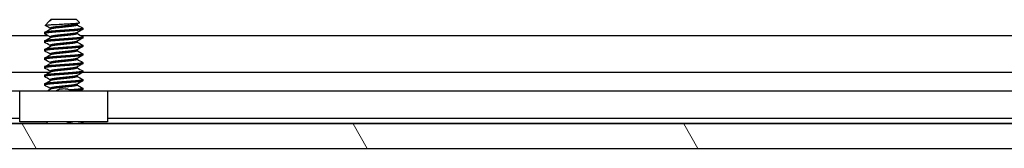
# Model space of a CAD drawing. Header units: millimetres. Extents: x 56 to 1798, y 64 to 1375.
# Tile 21 of 81: x 542 to 614, y 1219 to 1228. Entities that reach past the tile are written whole.
import ezdxf

# ---------------------------------------------------------------- set-up
doc = ezdxf.new("R2010")
doc.units = ezdxf.units.MM
doc.header["$LTSCALE"] = 6.666667
doc.layers.add('Hatch (ANSI)', color=7, linetype='Continuous', lineweight=18)
doc.layers.add('Visible (ANSI)', color=7, linetype='Continuous', lineweight=25)

msp = doc.modelspace()

# ---------------------------------------------------------------- hatches: boundary and pattern name
at = {"layer": 'Hatch (ANSI)'}
h = msp.add_hatch(dxfattribs=at)
h.set_pattern_fill('ANSI31', color=256, scale=169.333333, angle=75, style=0)
h.set_pattern_definition([(120, (0, 0), (-18.33087, -10.58333), [])])
h.paths.add_polyline_path([(239.6688, 1220.3949), (239.6688, 1218.5915), (647.1102, 1218.5915), (647.1102, 1220.3949)])

# ---------------------------------------------------------------- linework, layer by layer
at = {"layer": 'Visible (ANSI)'}
for p, q in [((543.9757, 1228.0335), (544.0126, 1228.0543)), ((544.0434, 1228.1165), (543.9967, 1228.0698)), ((544.0508, 1228.0698), (543.9967, 1228.0698)), ((543.9967, 1228.0698), (543.9967, 1228.0454)), ((545.9357, 1228.1165), (544.0434, 1228.1165)), ((545.9357, 1228.1165), (546.1566, 1227.8956)), ((543.9233, 1227.9964), (543.6182, 1227.6913)), ((543.9967, 1227.4815), (543.9967, 1227.4104)), ((545.9824, 1227.7908), (545.9824, 1227.7196)), ((546.4119, 1227.4815), (546.4119, 1227.4021)), ((343.0475, 1226.9441), (543.8084, 1226.9441)), ((543.5671, 1227.164), (543.5671, 1227.0846)), ((543.9967, 1226.8465), (543.9967, 1226.7754)), ((545.9824, 1227.1558), (545.9824, 1227.0846)), ((546.2475, 1226.9441), (639.6299, 1226.9441)), ((546.4119, 1226.8465), (546.4119, 1226.7671)), ((543.5671, 1226.529), (543.5671, 1226.4496)), ((543.5671, 1225.894), (543.5671, 1225.8146)), ((543.9967, 1226.2115), (543.9967, 1226.1404)), ((545.9824, 1226.5208), (545.9824, 1226.4496)), ((545.9824, 1225.8858), (545.9824, 1225.8146)), ((546.4119, 1226.2115), (546.4119, 1226.1321)), ((543.5671, 1225.259), (543.5671, 1225.1796)), ((543.9967, 1225.5765), (543.9967, 1225.5054)), ((545.9824, 1225.2508), (545.9824, 1225.1796)), ((546.4119, 1225.5765), (546.4119, 1225.4971)), ((543.5671, 1224.624), (543.5671, 1224.5446)), ((543.9967, 1224.9415), (543.9967, 1224.8704)), ((545.9824, 1224.6158), (545.9824, 1224.5446)), ((546.4119, 1224.9415), (546.4119, 1224.8621)), ((343.2119, 1224.2374), (543.9967, 1224.2374)), ((543.5671, 1223.989), (543.5671, 1223.9096)), ((543.9967, 1224.3065), (543.9967, 1224.2354)), ((543.9967, 1223.6715), (543.9967, 1223.6004)), ((545.9824, 1223.9808), (545.9824, 1223.9096)), ((546.4119, 1224.3065), (546.4119, 1224.2271)), ((546.4119, 1224.2374), (639.8182, 1224.2374)), ((546.4119, 1223.6715), (546.4119, 1223.5921)), ((543.5671, 1223.354), (543.5671, 1223.2746)), ((543.9967, 1223.0365), (543.9967, 1222.9654)), ((545.9824, 1223.3458), (545.9824, 1223.2746)), ((546.4119, 1223.0365), (546.4119, 1222.9571)), ((541.7395, 1222.8335), (345.0395, 1222.8335)), ((541.7395, 1220.5515), (541.7395, 1222.8515)), ((541.7395, 1222.8515), (548.2395, 1222.8515)), ((548.2395, 1222.8515), (548.2395, 1220.5515)), ((635.7837, 1222.8335), (548.2395, 1222.8335)), ((541.7395, 1220.8015), (345.0395, 1220.8015)), ((635.2711, 1220.8015), (548.2395, 1220.8015)), ((647.1102, 1220.3949), (239.6688, 1220.3949)), ((543.6943, 1220.4205), (343.2119, 1220.4205)), ((548.2395, 1220.5515), (541.7395, 1220.5515)), ((543.8253, 1220.5515), (543.6687, 1220.3949)), ((546.4012, 1220.4055), (546.3823, 1220.3949)), ((546.4119, 1220.4965), (546.4119, 1220.4171)), ((639.5158, 1220.4205), (546.4119, 1220.4205)), ((239.6688, 1218.5915), (647.1102, 1218.5915))]:
    msp.add_line(p, q, dxfattribs=at)
msp.add_ellipse((544.9895, 1222.9481), major_axis=(0.343, 0), ratio=0.1068566, start_param=0.4127074, end_param=2.7288852, dxfattribs=at)
for points in [[(544.0508, 1228.0698), (543.9886, 1228.0432), (543.9454, 1228.0185), (543.9233, 1227.9964)], [(543.5779, 1227.1756), (543.7229, 1227.2566), (543.8679, 1227.3378), (544.0126, 1227.4193)], [(543.6216, 1227.6836), (543.6169, 1227.6862), (543.6157, 1227.6888), (543.6182, 1227.6913)], [(543.9967, 1227.4733), (543.8718, 1227.5436), (543.7467, 1227.6136), (543.6216, 1227.6836)], [(546.1526, 1227.8864), (546.0905, 1227.8516), (546.0285, 1227.8168), (545.9665, 1227.7818)], [(546.4012, 1227.3905), (546.2562, 1227.3095), (546.1112, 1227.2284), (545.9665, 1227.1468)], [(545.9824, 1227.7279), (546.1218, 1227.6493), (546.2615, 1227.5712), (546.4012, 1227.4931)], [(543.9967, 1226.8383), (543.8573, 1226.9168), (543.7176, 1226.9949), (543.5779, 1227.073)], [(543.5779, 1226.5406), (543.7229, 1226.6216), (543.8679, 1226.7028), (544.0126, 1226.7843)], [(546.4012, 1226.7555), (546.2562, 1226.6745), (546.1112, 1226.5934), (545.9665, 1226.5118)], [(545.9824, 1227.0929), (546.1218, 1227.0143), (546.2615, 1226.9362), (546.4012, 1226.8581)], [(543.9967, 1226.2033), (543.8573, 1226.2818), (543.7176, 1226.3599), (543.5779, 1226.438)], [(543.5779, 1225.9056), (543.7229, 1225.9866), (543.8679, 1226.0678), (544.0126, 1226.1493)], [(546.4012, 1226.1205), (546.2562, 1226.0395), (546.1112, 1225.9584), (545.9665, 1225.8768)], [(545.9824, 1226.4579), (546.1218, 1226.3793), (546.2615, 1226.3012), (546.4012, 1226.2231)], [(543.9967, 1225.5683), (543.8573, 1225.6468), (543.7176, 1225.7249), (543.5779, 1225.803)], [(543.5779, 1225.2706), (543.7229, 1225.3516), (543.8679, 1225.4328), (544.0126, 1225.5143)], [(543.9967, 1224.9333), (543.8573, 1225.0118), (543.7176, 1225.0899), (543.5779, 1225.168)], [(546.4012, 1225.4855), (546.2562, 1225.4045), (546.1112, 1225.3234), (545.9665, 1225.2418)], [(545.9824, 1225.8229), (546.1218, 1225.7443), (546.2615, 1225.6662), (546.4012, 1225.5881)], [(545.9824, 1225.1879), (546.1218, 1225.1093), (546.2615, 1225.0312), (546.4012, 1224.9531)], [(543.5779, 1224.6356), (543.7229, 1224.7166), (543.8679, 1224.7978), (544.0126, 1224.8793)], [(543.9967, 1224.2983), (543.8573, 1224.3768), (543.7176, 1224.4549), (543.5779, 1224.533)], [(546.4012, 1224.8505), (546.2562, 1224.7695), (546.1112, 1224.6884), (545.9665, 1224.6068)], [(545.9824, 1224.5529), (546.1218, 1224.4743), (546.2615, 1224.3962), (546.4012, 1224.3181)], [(543.5779, 1224.0006), (543.7229, 1224.0816), (543.8679, 1224.1628), (544.0126, 1224.2443)], [(543.9967, 1223.6633), (543.8573, 1223.7418), (543.7176, 1223.8199), (543.5779, 1223.898)], [(546.4012, 1224.2155), (546.2562, 1224.1345), (546.1112, 1224.0534), (545.9665, 1223.9718)], [(545.9824, 1223.9179), (546.1218, 1223.8393), (546.2615, 1223.7612), (546.4012, 1223.6831)], [(543.5779, 1223.3656), (543.7229, 1223.4466), (543.8679, 1223.5278), (544.0126, 1223.6093)], [(543.9967, 1223.0283), (543.8573, 1223.1068), (543.7176, 1223.1849), (543.5779, 1223.263)], [(543.794, 1222.8515), (543.8669, 1222.8924), (543.9398, 1222.9333), (544.0126, 1222.9743)], [(546.4012, 1223.5805), (546.2562, 1223.4995), (546.1112, 1223.4184), (545.9665, 1223.3368)], [(545.9824, 1223.2829), (546.1218, 1223.2043), (546.2615, 1223.1262), (546.4012, 1223.0481)], [(546.4012, 1222.9455), (546.3452, 1222.9142), (546.2891, 1222.8829), (546.2331, 1222.8515)], [(546.3236, 1220.5515), (546.3495, 1220.537), (546.3753, 1220.5226), (546.4012, 1220.5081)]]:
    msp.add_open_spline(points, degree=3, dxfattribs=at)
for points, weights in [([(544.0508, 1228.0698), (544.0261, 1228.0619), (544.0126, 1228.0543)], [0.941670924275, 0.948650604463, 0.961256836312]), ([(546.4012, 1227.4931), (546.4119, 1227.4871), (546.4119, 1227.4815)], [0.971473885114, 0.983771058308, 1]), ([(543.5671, 1227.0846), (543.5671, 1227.079), (543.5779, 1227.073)], [1, 0.983771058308, 0.971473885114]), ([(546.4012, 1226.8581), (546.4119, 1226.8521), (546.4119, 1226.8465)], [0.971473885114, 0.983771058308, 1]), ([(543.5671, 1226.4496), (543.5671, 1226.444), (543.5779, 1226.438)], [1, 0.983771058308, 0.971473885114]), ([(546.4012, 1226.2231), (546.4119, 1226.2171), (546.4119, 1226.2115)], [0.971473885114, 0.983771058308, 1]), ([(543.5671, 1225.8146), (543.5671, 1225.809), (543.5779, 1225.803)], [1, 0.983771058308, 0.971473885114]), ([(543.5671, 1225.1796), (543.5671, 1225.174), (543.5779, 1225.168)], [1, 0.983771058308, 0.971473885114]), ([(546.4012, 1225.5881), (546.4119, 1225.5821), (546.4119, 1225.5765)], [0.971473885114, 0.983771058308, 1]), ([(543.5671, 1224.5446), (543.5671, 1224.539), (543.5779, 1224.533)], [1, 0.983771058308, 0.971473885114]), ([(546.4012, 1224.9531), (546.4119, 1224.9471), (546.4119, 1224.9415)], [0.971473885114, 0.983771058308, 1]), ([(543.5671, 1223.9096), (543.5671, 1223.904), (543.5779, 1223.898)], [1, 0.983771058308, 0.971473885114]), ([(546.4012, 1224.3181), (546.4119, 1224.3121), (546.4119, 1224.3065)], [0.971473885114, 0.983771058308, 1]), ([(546.4012, 1223.6831), (546.4119, 1223.6771), (546.4119, 1223.6715)], [0.971473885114, 0.983771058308, 1]), ([(543.5671, 1223.2746), (543.5671, 1223.269), (543.5779, 1223.263)], [1, 0.983771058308, 0.971473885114]), ([(546.4119, 1222.9571), (546.4119, 1222.9044), (545.7035, 1222.8515)], [1, 0.866329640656, 0.999392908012]), ([(546.4012, 1223.0481), (546.4119, 1223.0421), (546.4119, 1223.0365)], [0.971473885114, 0.983771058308, 1]), ([(546.4119, 1220.4965), (546.4119, 1220.4463), (545.7562, 1220.3949)], [1, 0.87209906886, 0.988403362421]), ([(546.4119, 1220.4171), (546.4119, 1220.4066), (546.3747, 1220.3949)], [1, 0.970058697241, 0.953500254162]), ([(546.4012, 1220.5081), (546.4119, 1220.5021), (546.4119, 1220.4965)], [0.971473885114, 0.983771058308, 1])]:
    msp.add_rational_spline(points, weights, degree=2, dxfattribs=at)
for points, weights, knots in [([(546.4119, 1227.4815), (546.4119, 1227.4286), (545.7007, 1227.3757), (544.9895, 1227.3228), (544.2783, 1227.2698), (543.5671, 1227.2169), (543.5671, 1227.164)], [1, 0.866025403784, 1, 0.866025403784, 1, 0.866025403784, 1], [0.0625, 0.0625, 0.0625, 0.072916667, 0.072916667, 0.083333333, 0.083333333, 0.09375, 0.09375, 0.09375]), ([(546.4119, 1227.4021), (546.4119, 1227.3492), (545.7007, 1227.2963), (544.9895, 1227.2434), (544.2783, 1227.1905), (543.5671, 1227.1375), (543.5671, 1227.0846)], [1, 0.866025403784, 1, 0.866025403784, 1, 0.866025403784, 1], [0.125, 0.125, 0.125, 0.135416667, 0.135416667, 0.145833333, 0.145833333, 0.15625, 0.15625, 0.15625]), ([(544.9895, 1227.6403), (544.7235, 1227.6119), (544.4931, 1227.5873), (543.9967, 1227.5344), (543.9967, 1227.4815)], [0.933012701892, 0.933012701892, 1, 0.866025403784, 1], [0.078125, 0.078125, 0.078125, 0.083333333, 0.083333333, 0.09375, 0.09375, 0.09375]), ([(544.9895, 1227.5609), (544.7235, 1227.5325), (544.4931, 1227.508), (544.0946, 1227.4655), (544.0126, 1227.4193)], [0.933012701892, 0.933012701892, 1, 0.889515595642, 0.961256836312], [0.078125, 0.078125, 0.078125, 0.083333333, 0.083333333, 0.091923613, 0.091923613, 0.091923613]), ([(545.9665, 1227.7818), (545.8845, 1227.7357), (545.4859, 1227.6932), (545.2556, 1227.6686), (544.9895, 1227.6403)], [0.961256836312, 0.889515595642, 1, 0.933012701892, 0.933012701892], [0.064326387, 0.064326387, 0.064326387, 0.072916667, 0.072916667, 0.078125, 0.078125, 0.078125]), ([(545.9824, 1227.7196), (545.9824, 1227.6667), (545.4859, 1227.6138), (545.2556, 1227.5892), (544.9895, 1227.5609)], [1, 0.866025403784, 1, 0.933012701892, 0.933012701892], [0.0625, 0.0625, 0.0625, 0.072916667, 0.072916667, 0.078125, 0.078125, 0.078125]), ([(546.4119, 1226.8465), (546.4119, 1226.7936), (545.7007, 1226.7407), (544.9895, 1226.6878), (544.2783, 1226.6348), (543.5671, 1226.5819), (543.5671, 1226.529)], [1, 0.866025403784, 1, 0.866025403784, 1, 0.866025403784, 1], [0.125, 0.125, 0.125, 0.135416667, 0.135416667, 0.145833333, 0.145833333, 0.15625, 0.15625, 0.15625]), ([(546.4119, 1226.7671), (546.4119, 1226.7142), (545.7007, 1226.6613), (544.9895, 1226.6084), (544.2783, 1226.5555), (543.5671, 1226.5025), (543.5671, 1226.4496)], [1, 0.866025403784, 1, 0.866025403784, 1, 0.866025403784, 1], [0.1875, 0.1875, 0.1875, 0.197916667, 0.197916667, 0.208333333, 0.208333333, 0.21875, 0.21875, 0.21875]), ([(544.9895, 1227.0053), (544.7235, 1226.9769), (544.4931, 1226.9523), (543.9967, 1226.8994), (543.9967, 1226.8465)], [0.933012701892, 0.933012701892, 1, 0.866025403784, 1], [0.140625, 0.140625, 0.140625, 0.145833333, 0.145833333, 0.15625, 0.15625, 0.15625]), ([(544.9895, 1226.9259), (544.7235, 1226.8975), (544.4931, 1226.873), (544.0946, 1226.8305), (544.0126, 1226.7843)], [0.933012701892, 0.933012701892, 1, 0.889515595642, 0.961256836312], [0.140625, 0.140625, 0.140625, 0.145833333, 0.145833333, 0.154423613, 0.154423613, 0.154423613]), ([(545.9665, 1227.1468), (545.8845, 1227.1007), (545.4859, 1227.0582), (545.2556, 1227.0336), (544.9895, 1227.0053)], [0.961256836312, 0.889515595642, 1, 0.933012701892, 0.933012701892], [0.126826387, 0.126826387, 0.126826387, 0.135416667, 0.135416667, 0.140625, 0.140625, 0.140625]), ([(545.9824, 1227.0846), (545.9824, 1227.0317), (545.4859, 1226.9788), (545.2556, 1226.9542), (544.9895, 1226.9259)], [1, 0.866025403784, 1, 0.933012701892, 0.933012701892], [0.125, 0.125, 0.125, 0.135416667, 0.135416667, 0.140625, 0.140625, 0.140625]), ([(546.4119, 1226.2115), (546.4119, 1226.1586), (545.7007, 1226.1057), (544.9895, 1226.0528), (544.2783, 1225.9998), (543.5671, 1225.9469), (543.5671, 1225.894)], [1, 0.866025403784, 1, 0.866025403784, 1, 0.866025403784, 1], [0.1875, 0.1875, 0.1875, 0.197916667, 0.197916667, 0.208333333, 0.208333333, 0.21875, 0.21875, 0.21875]), ([(546.4119, 1226.1321), (546.4119, 1226.0792), (545.7007, 1226.0263), (544.9895, 1225.9734), (544.2783, 1225.9205), (543.5671, 1225.8675), (543.5671, 1225.8146)], [1, 0.866025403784, 1, 0.866025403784, 1, 0.866025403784, 1], [0.25, 0.25, 0.25, 0.260416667, 0.260416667, 0.270833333, 0.270833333, 0.28125, 0.28125, 0.28125]), ([(544.9895, 1226.3703), (544.7235, 1226.3419), (544.4931, 1226.3173), (543.9967, 1226.2644), (543.9967, 1226.2115)], [0.933012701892, 0.933012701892, 1, 0.866025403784, 1], [0.203125, 0.203125, 0.203125, 0.208333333, 0.208333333, 0.21875, 0.21875, 0.21875]), ([(544.9895, 1226.2909), (544.7235, 1226.2625), (544.4931, 1226.238), (544.0946, 1226.1955), (544.0126, 1226.1493)], [0.933012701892, 0.933012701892, 1, 0.889515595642, 0.961256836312], [0.203125, 0.203125, 0.203125, 0.208333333, 0.208333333, 0.216923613, 0.216923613, 0.216923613]), ([(545.9665, 1226.5118), (545.8845, 1226.4657), (545.4859, 1226.4232), (545.2556, 1226.3986), (544.9895, 1226.3703)], [0.961256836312, 0.889515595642, 1, 0.933012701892, 0.933012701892], [0.189326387, 0.189326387, 0.189326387, 0.197916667, 0.197916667, 0.203125, 0.203125, 0.203125]), ([(545.9824, 1226.4496), (545.9824, 1226.3967), (545.4859, 1226.3438), (545.2556, 1226.3192), (544.9895, 1226.2909)], [1, 0.866025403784, 1, 0.933012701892, 0.933012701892], [0.1875, 0.1875, 0.1875, 0.197916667, 0.197916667, 0.203125, 0.203125, 0.203125]), ([(545.9665, 1225.8768), (545.8845, 1225.8307), (545.4859, 1225.7882), (545.2556, 1225.7636), (544.9895, 1225.7353)], [0.961256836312, 0.889515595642, 1, 0.933012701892, 0.933012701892], [0.251826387, 0.251826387, 0.251826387, 0.260416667, 0.260416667, 0.265625, 0.265625, 0.265625]), ([(546.4119, 1225.5765), (546.4119, 1225.5236), (545.7007, 1225.4707), (544.9895, 1225.4178), (544.2783, 1225.3648), (543.5671, 1225.3119), (543.5671, 1225.259)], [1, 0.866025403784, 1, 0.866025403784, 1, 0.866025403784, 1], [0.25, 0.25, 0.25, 0.260416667, 0.260416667, 0.270833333, 0.270833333, 0.28125, 0.28125, 0.28125]), ([(546.4119, 1225.4971), (546.4119, 1225.4442), (545.7007, 1225.3913), (544.9895, 1225.3384), (544.2783, 1225.2855), (543.5671, 1225.2325), (543.5671, 1225.1796)], [1, 0.866025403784, 1, 0.866025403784, 1, 0.866025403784, 1], [0.3125, 0.3125, 0.3125, 0.322916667, 0.322916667, 0.333333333, 0.333333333, 0.34375, 0.34375, 0.34375]), ([(544.9895, 1225.7353), (544.7235, 1225.7069), (544.4931, 1225.6823), (543.9967, 1225.6294), (543.9967, 1225.5765)], [0.933012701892, 0.933012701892, 1, 0.866025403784, 1], [0.265625, 0.265625, 0.265625, 0.270833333, 0.270833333, 0.28125, 0.28125, 0.28125]), ([(544.9895, 1225.6559), (544.7235, 1225.6275), (544.4931, 1225.603), (544.0946, 1225.5605), (544.0126, 1225.5143)], [0.933012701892, 0.933012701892, 1, 0.889515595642, 0.961256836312], [0.265625, 0.265625, 0.265625, 0.270833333, 0.270833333, 0.279423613, 0.279423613, 0.279423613]), ([(545.9824, 1225.8146), (545.9824, 1225.7617), (545.4859, 1225.7088), (545.2556, 1225.6842), (544.9895, 1225.6559)], [1, 0.866025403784, 1, 0.933012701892, 0.933012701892], [0.25, 0.25, 0.25, 0.260416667, 0.260416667, 0.265625, 0.265625, 0.265625]), ([(545.9665, 1225.2418), (545.8845, 1225.1957), (545.4859, 1225.1532), (545.2556, 1225.1286), (544.9895, 1225.1003)], [0.961256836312, 0.889515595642, 1, 0.933012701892, 0.933012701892], [0.314326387, 0.314326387, 0.314326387, 0.322916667, 0.322916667, 0.328125, 0.328125, 0.328125]), ([(545.9824, 1225.1796), (545.9824, 1225.1267), (545.4859, 1225.0738), (545.2556, 1225.0492), (544.9895, 1225.0209)], [1, 0.866025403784, 1, 0.933012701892, 0.933012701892], [0.3125, 0.3125, 0.3125, 0.322916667, 0.322916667, 0.328125, 0.328125, 0.328125]), ([(546.4119, 1224.9415), (546.4119, 1224.8886), (545.7007, 1224.8357), (544.9895, 1224.7828), (544.2783, 1224.7298), (543.5671, 1224.6769), (543.5671, 1224.624)], [1, 0.866025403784, 1, 0.866025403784, 1, 0.866025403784, 1], [0.3125, 0.3125, 0.3125, 0.322916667, 0.322916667, 0.333333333, 0.333333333, 0.34375, 0.34375, 0.34375]), ([(546.4119, 1224.8621), (546.4119, 1224.8092), (545.7007, 1224.7563), (544.9895, 1224.7034), (544.2783, 1224.6505), (543.5671, 1224.5975), (543.5671, 1224.5446)], [1, 0.866025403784, 1, 0.866025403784, 1, 0.866025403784, 1], [0.375, 0.375, 0.375, 0.385416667, 0.385416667, 0.395833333, 0.395833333, 0.40625, 0.40625, 0.40625]), ([(544.9895, 1225.1003), (544.7235, 1225.0719), (544.4931, 1225.0473), (543.9967, 1224.9944), (543.9967, 1224.9415)], [0.933012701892, 0.933012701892, 1, 0.866025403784, 1], [0.328125, 0.328125, 0.328125, 0.333333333, 0.333333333, 0.34375, 0.34375, 0.34375]), ([(544.9895, 1224.4653), (544.7235, 1224.4369), (544.4931, 1224.4123), (543.9967, 1224.3594), (543.9967, 1224.3065)], [0.933012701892, 0.933012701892, 1, 0.866025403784, 1], [0.390625, 0.390625, 0.390625, 0.395833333, 0.395833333, 0.40625, 0.40625, 0.40625]), ([(544.9895, 1225.0209), (544.7235, 1224.9925), (544.4931, 1224.968), (544.0946, 1224.9255), (544.0126, 1224.8793)], [0.933012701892, 0.933012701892, 1, 0.889515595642, 0.961256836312], [0.328125, 0.328125, 0.328125, 0.333333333, 0.333333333, 0.341923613, 0.341923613, 0.341923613]), ([(544.9895, 1224.3859), (544.7235, 1224.3575), (544.4931, 1224.333), (544.0946, 1224.2905), (544.0126, 1224.2443)], [0.933012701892, 0.933012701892, 1, 0.889515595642, 0.961256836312], [0.390625, 0.390625, 0.390625, 0.395833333, 0.395833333, 0.404423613, 0.404423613, 0.404423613]), ([(545.9665, 1224.6068), (545.8845, 1224.5607), (545.4859, 1224.5182), (545.2556, 1224.4936), (544.9895, 1224.4653)], [0.961256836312, 0.889515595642, 1, 0.933012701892, 0.933012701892], [0.376826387, 0.376826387, 0.376826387, 0.385416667, 0.385416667, 0.390625, 0.390625, 0.390625]), ([(545.9824, 1224.5446), (545.9824, 1224.4917), (545.4859, 1224.4388), (545.2556, 1224.4142), (544.9895, 1224.3859)], [1, 0.866025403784, 1, 0.933012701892, 0.933012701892], [0.375, 0.375, 0.375, 0.385416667, 0.385416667, 0.390625, 0.390625, 0.390625]), ([(546.4119, 1224.3065), (546.4119, 1224.2536), (545.7007, 1224.2007), (544.9895, 1224.1478), (544.2783, 1224.0948), (543.5671, 1224.0419), (543.5671, 1223.989)], [1, 0.866025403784, 1, 0.866025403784, 1, 0.866025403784, 1], [0.375, 0.375, 0.375, 0.385416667, 0.385416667, 0.395833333, 0.395833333, 0.40625, 0.40625, 0.40625]), ([(546.4119, 1224.2271), (546.4119, 1224.1742), (545.7007, 1224.1213), (544.9895, 1224.0684), (544.2783, 1224.0155), (543.5671, 1223.9625), (543.5671, 1223.9096)], [1, 0.866025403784, 1, 0.866025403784, 1, 0.866025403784, 1], [0.4375, 0.4375, 0.4375, 0.447916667, 0.447916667, 0.458333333, 0.458333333, 0.46875, 0.46875, 0.46875]), ([(546.4119, 1223.6715), (546.4119, 1223.6186), (545.7007, 1223.5657), (544.9895, 1223.5128), (544.2783, 1223.4598), (543.5671, 1223.4069), (543.5671, 1223.354)], [1, 0.866025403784, 1, 0.866025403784, 1, 0.866025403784, 1], [0.4375, 0.4375, 0.4375, 0.447916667, 0.447916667, 0.458333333, 0.458333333, 0.46875, 0.46875, 0.46875]), ([(544.9895, 1223.8303), (544.7235, 1223.8019), (544.4931, 1223.7773), (543.9967, 1223.7244), (543.9967, 1223.6715)], [0.933012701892, 0.933012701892, 1, 0.866025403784, 1], [0.453125, 0.453125, 0.453125, 0.458333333, 0.458333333, 0.46875, 0.46875, 0.46875]), ([(544.9895, 1223.7509), (544.7235, 1223.7225), (544.4931, 1223.698), (544.0946, 1223.6555), (544.0126, 1223.6093)], [0.933012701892, 0.933012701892, 1, 0.889515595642, 0.961256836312], [0.453125, 0.453125, 0.453125, 0.458333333, 0.458333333, 0.466923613, 0.466923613, 0.466923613]), ([(545.9665, 1223.9718), (545.8845, 1223.9257), (545.4859, 1223.8832), (545.2556, 1223.8586), (544.9895, 1223.8303)], [0.961256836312, 0.889515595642, 1, 0.933012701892, 0.933012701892], [0.439326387, 0.439326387, 0.439326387, 0.447916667, 0.447916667, 0.453125, 0.453125, 0.453125]), ([(545.9824, 1223.9096), (545.9824, 1223.8567), (545.4859, 1223.8038), (545.2556, 1223.7792), (544.9895, 1223.7509)], [1, 0.866025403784, 1, 0.933012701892, 0.933012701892], [0.4375, 0.4375, 0.4375, 0.447916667, 0.447916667, 0.453125, 0.453125, 0.453125]), ([(546.4119, 1223.5921), (546.4119, 1223.5392), (545.7007, 1223.4863), (544.9895, 1223.4334), (544.2783, 1223.3805), (543.5671, 1223.3275), (543.5671, 1223.2746)], [1, 0.866025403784, 1, 0.866025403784, 1, 0.866025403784, 1], [0.5, 0.5, 0.5, 0.510416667, 0.510416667, 0.520833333, 0.520833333, 0.53125, 0.53125, 0.53125]), ([(544.9895, 1223.1953), (544.7235, 1223.1669), (544.4931, 1223.1423), (543.9967, 1223.0894), (543.9967, 1223.0365)], [0.933012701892, 0.933012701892, 1, 0.866025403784, 1], [0.515625, 0.515625, 0.515625, 0.520833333, 0.520833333, 0.53125, 0.53125, 0.53125]), ([(544.9895, 1223.1159), (544.7235, 1223.0875), (544.4931, 1223.063), (544.0946, 1223.0205), (544.0126, 1222.9743)], [0.933012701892, 0.933012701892, 1, 0.889515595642, 0.961256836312], [0.515625, 0.515625, 0.515625, 0.520833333, 0.520833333, 0.529423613, 0.529423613, 0.529423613]), ([(545.9665, 1223.3368), (545.8845, 1223.2907), (545.4859, 1223.2482), (545.2556, 1223.2236), (544.9895, 1223.1953)], [0.961256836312, 0.889515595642, 1, 0.933012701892, 0.933012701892], [0.501826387, 0.501826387, 0.501826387, 0.510416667, 0.510416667, 0.515625, 0.515625, 0.515625]), ([(545.9824, 1223.2746), (545.9824, 1223.2217), (545.4859, 1223.1688), (545.2556, 1223.1442), (544.9895, 1223.1159)], [1, 0.866025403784, 1, 0.933012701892, 0.933012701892], [0.5, 0.5, 0.5, 0.510416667, 0.510416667, 0.515625, 0.515625, 0.515625]), ([(546.4119, 1223.0365), (546.4119, 1222.9836), (545.7007, 1222.9307), (545.5781, 1222.9215), (545.4438, 1222.9116)], [1, 0.866025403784, 1, 0.97400797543, 0.958101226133], [0.5, 0.5, 0.5, 0.510416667, 0.510416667, 0.512437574, 0.512437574, 0.512437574])]:
    msp.add_rational_spline(points, weights, degree=2, knots=knots, dxfattribs=at)
for points, knots in [([(543.6182, 1227.6913), (543.625, 1227.6981), (543.6569, 1227.7042), (543.7293, 1227.715), (543.7831, 1227.721), (543.9445, 1227.7356), (544.0634, 1227.744), (544.2695, 1227.7559), (544.3434, 1227.7597), (544.5745, 1227.7715), (544.7401, 1227.7801), (545.0734, 1227.7979), (545.2378, 1227.8069), (545.5121, 1227.8221), (545.6608, 1227.8297), (545.9059, 1227.8478), (545.9919, 1227.8562), (546.0906, 1227.8698), (546.1185, 1227.875), (546.1588, 1227.8867), (546.1603, 1227.8919), (546.1566, 1227.8956)], [-0.3275077, -0.3275077, -0.3275077, -0.3275077, -0.298679, -0.298679, -0.26513723, -0.26513723, -0.21824944, -0.21824944, -0.19498337, -0.19498337, -0.1484776, -0.1484776, -0.10250817, -0.10250817, -0.06653819, -0.06653819, -0.03897493, -0.03897493, -0.02198565, -0.02198565, -0.000001, -0.000001, -0.000001, -0.000001]), ([(544.4395, 1222.8515), (544.4583, 1222.8659), (544.478, 1222.8792), (544.5257, 1222.9075), (544.5545, 1222.9217), (544.614, 1222.9457), (544.6451, 1222.9555), (544.6754, 1222.9628)], [0.012495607, 0.012495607, 0.012495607, 0.012495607, 0.0195994, 0.0195994, 0.029259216, 0.029259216, 0.039250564, 0.039250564, 0.039250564, 0.039250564]), ([(545.3037, 1222.9628), (545.3469, 1222.9523), (545.3917, 1222.9369), (545.4709, 1222.8986), (545.5066, 1222.8767), (545.5396, 1222.8515)], [0, 0, 0, 0, 0.014245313, 0.014245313, 0.026722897, 0.026722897, 0.026722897, 0.026722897]), ([(545.7467, 1220.5515), (545.739, 1220.5492), (545.7312, 1220.5469), (545.607, 1220.5113), (545.4732, 1220.4861), (545.255, 1220.4421), (545.1297, 1220.4183), (544.9999, 1220.3949)], [-0.078849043, -0.078849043, -0.078849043, -0.078849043, -0.076431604, -0.076431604, -0.041316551, -0.041316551, -0.001073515, -0.001073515, -0.001073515, -0.001073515])]:
    msp.add_open_spline(points, degree=3, knots=knots, dxfattribs=at)

doc.saveas('drawing.dxf')
